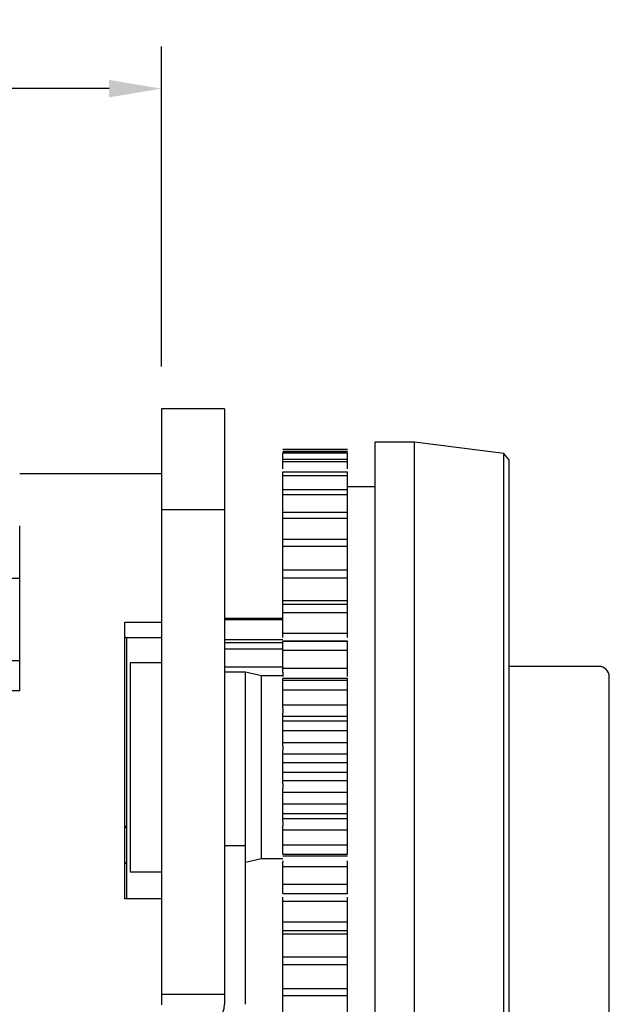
# Model space of a CAD drawing. Header units: millimetres. Extents: x 7592 to 10531, y 3981 to 6059.
# Tile 116 of 130: x 9366 to 9479, y 5637 to 5824. Entities that reach past the tile are written whole.
import ezdxf

# ---------------------------------------------------------------- set-up
doc = ezdxf.new("R2010")
doc.units = ezdxf.units.MM
doc.dimstyles.get("Standard").update_dxf_attribs({"dimtxt": 20, "dimasz": 10, "dimexe": 8, "dimexo": 8, "dimgap": 10, "dimtad": 0, "dimtih": 1, "dimtoh": 1, "dimdsep": 46, "dimtxsty": 'Standard', "dimcen": 0.09, "dimadec": 0, "dimazin": 0, "dimtfac": 1, "dimtofl": 0, "dimtmove": 0, "dimatfit": 3, "dimfxl": 0, "dimtolj": 1, "dimtzin": 0, "dimarcsym": 0})

# ---------------------------------------------------------------- blocks, each defined once
blk = doc.blocks.new('*D20')
at = {"color": 0, "lineweight": -2}
for p, q in [((9165.49, 5756.49), (9165.49, 5819.24)), ((9393.47, 5758.31), (9393.47, 5819.24)), ((9175.49, 5811.24), (9244.48, 5811.24)), ((9383.47, 5811.24), (9314.48, 5811.24))]:
    blk.add_line(p, q, dxfattribs=at)
at = {"color": 0, "lineweight": 18}
for points in [[(9175.49, 5812.91), (9175.49, 5809.58), (9165.49, 5811.24)], [(9383.47, 5812.91), (9383.47, 5809.58), (9393.47, 5811.24)]]:
    blk.add_solid(points, dxfattribs=at)
at = {"layer": 'Defpoints', "color": 0, "lineweight": 18}
for p in [(9393.47, 5811.24), (9393.47, 5750.31), (9165.49, 5748.49)]:
    blk.add_point(p, dxfattribs=at)
at = {"color": 0, "lineweight": 18, "insert": (9279.48, 5811.24), "char_height": 20, "attachment_point": 5}
blk.add_mtext('\\A1;230', dxfattribs=at)

msp = doc.modelspace()

# ---------------------------------------------------------------- linework, layer by layer
at = {"linetype": 'Continuous'}
for p, q in [((9393.466, 5750.312), (9393.466, 5735.509)), ((9405.466, 5750.312), (9393.466, 5750.312)), ((9405.466, 5750.312), (9405.466, 5735.509)), ((9434.066, 5743.945), (9434.066, 5620.145)), ((9441.566, 5743.945), (9434.066, 5743.945)), ((9441.566, 5620.145), (9441.566, 5743.945)), ((9458.574, 5741.772), (9441.566, 5743.945)), ((9428.866, 5742.545), (9416.566, 5742.545)), ((9416.566, 5742.538), (9428.866, 5742.538)), ((9416.566, 5742.142), (9428.866, 5742.142)), ((9416.566, 5741.898), (9428.866, 5741.898)), ((9458.574, 5622.318), (9458.574, 5741.772)), ((9459.566, 5740.645), (9458.574, 5741.772)), ((9416.566, 5740.718), (9428.866, 5740.718)), ((9416.566, 5740.234), (9428.866, 5740.234)), ((9459.566, 5740.645), (9459.566, 5623.445)), ((9366.466, 5737.994), (9393.466, 5737.994)), ((9366.466, 5737.994), (9393.466, 5737.994)), ((9416.566, 5738.291), (9428.866, 5738.291)), ((9416.566, 5737.575), (9428.866, 5737.575)), ((9393.466, 5735.509), (9393.466, 5722.656)), ((9405.466, 5735.509), (9405.466, 5722.656)), ((9416.566, 5734.901), (9428.866, 5734.901)), ((9434.066, 5735.445), (9428.866, 5735.445)), ((9416.566, 5733.966), (9428.866, 5733.966)), ((9393.466, 5731.137), (9405.466, 5731.137)), ((9416.566, 5730.606), (9428.866, 5730.606)), ((9416.566, 5729.468), (9428.866, 5729.468)), ((9366.466, 5696.619), (9366.466, 5727.994)), ((9416.566, 5725.481), (9428.866, 5725.481)), ((9416.566, 5724.158), (9428.866, 5724.158)), ((9393.466, 5722.656), (9393.466, 5648.792)), ((9405.466, 5722.656), (9405.466, 5648.792)), ((9416.566, 5719.612), (9428.866, 5719.612)), ((9366.466, 5717.996), (9359.466, 5717.996)), ((9416.566, 5718.129), (9428.866, 5718.129)), ((9416.566, 5713.771), (9428.866, 5713.771)), ((9416.566, 5713.101), (9428.866, 5713.101)), ((9416.566, 5710.38), (9405.466, 5710.38)), ((9416.566, 5710.112), (9405.466, 5710.112)), ((9416.566, 5711.481), (9428.866, 5711.481)), ((9386.466, 5656.994), (9386.466, 5709.64)), ((9386.466, 5709.64), (9393.466, 5709.64)), ((9386.466, 5706.766), (9393.466, 5706.766)), ((9386.753, 5706.744), (9393.466, 5706.744)), ((9386.778, 5706.743), (9386.778, 5670.957)), ((9416.566, 5706.291), (9405.466, 5706.291)), ((9416.566, 5707.56), (9428.866, 5707.56)), ((9416.566, 5705.714), (9405.466, 5705.714)), ((9416.566, 5704.531), (9405.466, 5704.531)), ((9428.866, 5706.077), (9416.566, 5706.077)), ((9416.566, 5706.058), (9428.866, 5706.058)), ((9416.566, 5704.33), (9428.866, 5704.33)), ((9366.466, 5702.286), (9359.466, 5702.286)), ((9387.466, 5701.945), (9387.466, 5662.145)), ((9393.466, 5701.945), (9387.466, 5701.945)), ((9416.566, 5701.121), (9405.466, 5701.121)), ((9416.566, 5700.912), (9428.866, 5700.912)), ((9476.666, 5701.246), (9459.566, 5701.246)), ((9409.466, 5700.145), (9405.466, 5700.145)), ((9409.466, 5682.045), (9409.466, 5700.145)), ((9412.466, 5699.445), (9409.466, 5700.145)), ((9412.466, 5682.045), (9412.466, 5699.445)), ((9416.566, 5699.445), (9412.466, 5699.445)), ((9416.566, 5700.146), (9416.566, 5699.336)), ((9428.866, 5698.933), (9416.566, 5698.933)), ((9416.566, 5698.605), (9428.866, 5698.605)), ((9428.866, 5699.336), (9428.866, 5700.146)), ((9478.666, 5659.496), (9478.666, 5699.246)), ((9416.566, 5696.798), (9428.866, 5696.798)), ((9366.466, 5696.619), (9359.466, 5696.619)), ((9416.566, 5693.942), (9428.866, 5693.942)), ((9416.566, 5693.205), (9416.566, 5692.366)), ((9428.866, 5692.366), (9428.866, 5693.205)), ((9416.566, 5691.788), (9428.866, 5691.788)), ((9416.566, 5690.868), (9428.866, 5690.868)), ((9416.566, 5689.014), (9428.866, 5689.014)), ((9416.566, 5686.768), (9428.866, 5686.768)), ((9416.566, 5686.073), (9416.566, 5685.219)), ((9428.866, 5685.219), (9428.866, 5686.073)), ((9416.566, 5684.577), (9428.866, 5684.577)), ((9409.466, 5667.113), (9409.466, 5682.045)), ((9412.466, 5664.645), (9412.466, 5682.045)), ((9416.566, 5682.98), (9428.866, 5682.98)), ((9416.566, 5681.11), (9428.866, 5681.11)), ((9416.566, 5679.513), (9428.866, 5679.513)), ((9416.566, 5678.871), (9416.566, 5678.017)), ((9428.866, 5678.017), (9428.866, 5678.871)), ((9416.566, 5677.322), (9428.866, 5677.322)), ((9416.566, 5675.076), (9428.866, 5675.076)), ((9416.566, 5673.222), (9428.866, 5673.222)), ((9386.778, 5670.957), (9386.778, 5663.675)), ((9416.566, 5672.301), (9428.866, 5672.301)), ((9416.566, 5671.724), (9416.566, 5670.885)), ((9428.866, 5670.885), (9428.866, 5671.724)), ((9416.566, 5670.148), (9428.866, 5670.148)), ((9409.466, 5667.113), (9405.466, 5667.113)), ((9409.466, 5636.913), (9409.466, 5667.113)), ((9416.566, 5667.292), (9428.866, 5667.292)), ((9416.566, 5665.485), (9428.866, 5665.485)), ((9416.566, 5665.157), (9428.866, 5665.157)), ((9386.778, 5663.675), (9386.778, 5656.993)), ((9409.466, 5663.945), (9412.466, 5664.645)), ((9412.466, 5664.645), (9416.566, 5664.645)), ((9416.566, 5664.216), (9416.566, 5663.943)), ((9416.566, 5663.178), (9428.866, 5663.178)), ((9428.866, 5663.943), (9428.866, 5664.216)), ((9387.466, 5662.145), (9393.466, 5662.145)), ((9416.566, 5659.759), (9428.866, 5659.759)), ((9478.666, 5619.746), (9478.666, 5659.496)), ((9416.566, 5658.031), (9428.866, 5658.031)), ((9416.566, 5658.013), (9428.866, 5658.013)), ((9393.466, 5656.994), (9386.466, 5656.994)), ((9416.566, 5656.53), (9428.866, 5656.53)), ((9416.566, 5652.608), (9428.866, 5652.608)), ((9416.566, 5650.989), (9428.866, 5650.989)), ((9416.566, 5650.319), (9428.866, 5650.319)), ((9393.466, 5648.792), (9393.466, 5638.792)), ((9405.466, 5648.792), (9405.466, 5639.661)), ((9416.566, 5645.961), (9428.866, 5645.961)), ((9416.566, 5644.477), (9428.866, 5644.477)), ((9405.466, 5638.792), (9393.466, 5638.792)), ((9393.466, 5638.792), (9393.466, 5636.813)), ((9405.466, 5638.792), (9393.466, 5638.792)), ((9405.466, 5639.662), (9405.466, 5636.913)), ((9416.566, 5639.931), (9428.866, 5639.931)), ((9416.566, 5638.609), (9428.866, 5638.609))]:
    msp.add_line(p, q, dxfattribs=at)
for centre, radius, start, end in [((9476.666, 5699.246), 2, 0, 90), ((9401.466, 5636.913), 4, 270, 0)]:
    msp.add_arc(centre, radius, start, end, dxfattribs=at)
for points in [[(9416.566, 5740.779), (9416.566, 5741.154), (9416.566, 5741.528), (9416.566, 5741.898)], [(9428.866, 5740.779), (9428.866, 5741.154), (9428.866, 5741.528), (9428.866, 5741.898)], [(9416.566, 5740.234), (9416.566, 5740.405), (9416.566, 5740.566), (9416.566, 5740.718)], [(9416.566, 5738.831), (9416.566, 5739.301), (9416.566, 5739.769), (9416.566, 5740.234)], [(9428.866, 5740.234), (9428.866, 5740.405), (9428.866, 5740.566), (9428.866, 5740.718)], [(9428.866, 5738.831), (9428.866, 5739.301), (9428.866, 5739.769), (9428.866, 5740.234)], [(9416.566, 5737.575), (9416.566, 5737.822), (9416.566, 5738.061), (9416.566, 5738.291)], [(9428.866, 5737.575), (9428.866, 5737.822), (9428.866, 5738.061), (9428.866, 5738.291)], [(9416.566, 5734.915), (9416.566, 5735.799), (9416.566, 5736.688), (9416.566, 5737.575)], [(9428.866, 5734.915), (9428.866, 5735.799), (9428.866, 5736.688), (9428.866, 5737.575)], [(9416.566, 5733.966), (9416.566, 5734.286), (9416.566, 5734.597), (9416.566, 5734.901)], [(9428.866, 5733.966), (9428.866, 5734.286), (9428.866, 5734.597), (9428.866, 5734.901)], [(9416.566, 5729.468), (9416.566, 5729.855), (9416.566, 5730.234), (9416.566, 5730.606)], [(9428.866, 5729.468), (9428.866, 5729.855), (9428.866, 5730.234), (9428.866, 5730.606)], [(9416.566, 5724.158), (9416.566, 5724.606), (9416.566, 5725.047), (9416.566, 5725.481)], [(9428.866, 5724.158), (9428.866, 5724.606), (9428.866, 5725.047), (9428.866, 5725.481)], [(9416.566, 5718.129), (9416.566, 5718.629), (9416.566, 5719.124), (9416.566, 5719.612)], [(9428.866, 5718.129), (9428.866, 5718.629), (9428.866, 5719.124), (9428.866, 5719.612)], [(9416.566, 5711.481), (9416.566, 5712.026), (9416.566, 5712.566), (9416.566, 5713.101)], [(9428.866, 5711.481), (9428.866, 5712.026), (9428.866, 5712.566), (9428.866, 5713.101)], [(9416.566, 5704.33), (9416.566, 5704.91), (9416.566, 5705.486), (9416.566, 5706.058)], [(9428.866, 5704.33), (9428.866, 5704.91), (9428.866, 5705.486), (9428.866, 5706.058)], [(9416.566, 5696.798), (9416.566, 5697.403), (9416.566, 5698.005), (9416.566, 5698.605)], [(9428.866, 5696.798), (9428.866, 5697.403), (9428.866, 5698.005), (9428.866, 5698.605)], [(9416.566, 5689.014), (9416.566, 5689.633), (9416.566, 5690.251), (9416.566, 5690.868)], [(9428.866, 5689.014), (9428.866, 5689.633), (9428.866, 5690.251), (9428.866, 5690.868)], [(9416.566, 5681.11), (9416.566, 5681.733), (9416.566, 5682.357), (9416.566, 5682.98)], [(9428.866, 5681.11), (9428.866, 5681.733), (9428.866, 5682.357), (9428.866, 5682.98)], [(9416.566, 5673.222), (9416.566, 5673.839), (9416.566, 5674.457), (9416.566, 5675.076)], [(9428.866, 5673.222), (9428.866, 5673.839), (9428.866, 5674.457), (9428.866, 5675.076)], [(9416.566, 5665.485), (9416.566, 5666.085), (9416.566, 5666.687), (9416.566, 5667.292)], [(9428.866, 5665.485), (9428.866, 5666.085), (9428.866, 5666.687), (9428.866, 5667.292)], [(9416.566, 5658.031), (9416.566, 5658.604), (9416.566, 5659.18), (9416.566, 5659.759)], [(9428.866, 5658.031), (9428.866, 5658.604), (9428.866, 5659.18), (9428.866, 5659.759)], [(9416.566, 5650.989), (9416.566, 5651.524), (9416.566, 5652.064), (9416.566, 5652.608)], [(9428.866, 5650.989), (9428.866, 5651.524), (9428.866, 5652.064), (9428.866, 5652.608)], [(9416.566, 5644.477), (9416.566, 5644.966), (9416.566, 5645.461), (9416.566, 5645.961)], [(9428.866, 5644.477), (9428.866, 5644.966), (9428.866, 5645.461), (9428.866, 5645.961)], [(9416.566, 5638.609), (9416.566, 5639.043), (9416.566, 5639.484), (9416.566, 5639.931)], [(9428.866, 5638.609), (9428.866, 5639.043), (9428.866, 5639.484), (9428.866, 5639.931)]]:
    msp.add_open_spline(points, degree=3, dxfattribs=at)
for points, knots in [([(9416.566, 5730.751), (9416.566, 5730.942), (9416.566, 5732.002), (9416.566, 5733.079), (9416.566, 5733.966)], [0, 0, 0, 0, 0.1809154, 1, 1, 1, 1]), ([(9428.866, 5730.751), (9428.866, 5730.942), (9428.866, 5732.002), (9428.866, 5733.079), (9428.866, 5733.966)], [0, 0, 0, 0, 0.1809154, 1, 1, 1, 1]), ([(9416.566, 5725.453), (9416.566, 5725.522), (9416.566, 5725.997), (9416.566, 5727.312), (9416.566, 5728.6), (9416.566, 5729.468)], [0, 0, 0, 0, 0.0539077, 0.3692718, 1, 1, 1, 1]), ([(9428.866, 5725.453), (9428.866, 5725.522), (9428.866, 5725.997), (9428.866, 5727.312), (9428.866, 5728.6), (9428.866, 5729.468)], [0, 0, 0, 0, 0.0539077, 0.3692718, 1, 1, 1, 1]), ([(9416.566, 5719.439), (9416.566, 5719.793), (9416.566, 5720.535), (9416.566, 5722.094), (9416.566, 5723.324), (9416.566, 5724.158)], [0, 0, 0, 0, 0.25, 0.5, 1, 1, 1, 1]), ([(9428.866, 5719.439), (9428.866, 5719.793), (9428.866, 5720.535), (9428.866, 5722.094), (9428.866, 5723.324), (9428.866, 5724.158)], [0, 0, 0, 0, 0.25, 0.5, 1, 1, 1, 1]), ([(9416.566, 5713.771), (9416.566, 5714.086), (9416.566, 5714.757), (9416.566, 5716.191), (9416.566, 5717.341), (9416.566, 5718.129)], [0, 0, 0, 0, 0.25, 0.5, 1, 1, 1, 1]), ([(9428.866, 5713.771), (9428.866, 5714.086), (9428.866, 5714.757), (9428.866, 5716.191), (9428.866, 5717.341), (9428.866, 5718.129)], [0, 0, 0, 0, 0.25, 0.5, 1, 1, 1, 1]), ([(9416.566, 5712.987), (9416.566, 5713.015), (9416.566, 5713.075), (9416.566, 5713.202), (9416.566, 5713.373), (9416.566, 5713.545), (9416.566, 5713.676), (9416.566, 5713.74), (9416.566, 5713.771)], [0, 0, 0, 0, 0.125, 0.25, 0.5, 0.75, 0.875, 1, 1, 1, 1]), ([(9428.866, 5712.987), (9428.866, 5713.015), (9428.866, 5713.075), (9428.866, 5713.202), (9428.866, 5713.373), (9428.866, 5713.545), (9428.866, 5713.676), (9428.866, 5713.74), (9428.866, 5713.771)], [0, 0, 0, 0, 0.125, 0.25, 0.5, 0.75, 0.875, 1, 1, 1, 1]), ([(9416.566, 5707.56), (9416.566, 5707.832), (9416.566, 5708.42), (9416.566, 5709.704), (9416.566, 5710.755), (9416.566, 5711.481)], [0, 0, 0, 0, 0.25, 0.5, 1, 1, 1, 1]), ([(9428.866, 5707.56), (9428.866, 5707.832), (9428.866, 5708.42), (9428.866, 5709.704), (9428.866, 5710.755), (9428.866, 5711.481)], [0, 0, 0, 0, 0.25, 0.5, 1, 1, 1, 1]), ([(9386.754, 5706.744), (9386.748, 5706.744), (9386.741, 5706.744), (9386.727, 5706.744), (9386.722, 5706.744), (9386.71, 5706.745), (9386.704, 5706.745), (9386.67, 5706.746), (9386.638, 5706.748), (9386.589, 5706.751), (9386.579, 5706.751), (9386.559, 5706.752), (9386.548, 5706.753), (9386.514, 5706.754), (9386.491, 5706.756), (9386.466, 5706.757)], [0, 0, 0, 0, 0.1416707, 0.1416707, 0.2275037, 0.2275037, 0.3133366, 0.3133366, 0.6566683, 0.6566683, 0.7425012, 0.7425012, 0.8283341, 0.8283341, 1, 1, 1, 1]), ([(9416.566, 5706.778), (9416.566, 5706.809), (9416.566, 5706.872), (9416.566, 5707.006), (9416.566, 5707.179), (9416.566, 5707.346), (9416.566, 5707.471), (9416.566, 5707.531), (9416.566, 5707.56)], [0, 0, 0, 0, 0.125, 0.25, 0.5, 0.75, 0.875, 1, 1, 1, 1]), ([(9428.866, 5706.778), (9428.866, 5706.809), (9428.866, 5706.872), (9428.866, 5707.006), (9428.866, 5707.179), (9428.866, 5707.346), (9428.866, 5707.471), (9428.866, 5707.531), (9428.866, 5707.56)], [0, 0, 0, 0, 0.125, 0.25, 0.5, 0.75, 0.875, 1, 1, 1, 1]), ([(9416.566, 5700.912), (9416.566, 5701.136), (9416.566, 5701.632), (9416.566, 5702.743), (9416.566, 5703.678), (9416.566, 5704.33)], [0, 0, 0, 0, 0.25, 0.5, 1, 1, 1, 1]), ([(9428.866, 5700.912), (9428.866, 5701.136), (9428.866, 5701.632), (9428.866, 5702.743), (9428.866, 5703.678), (9428.866, 5704.33)], [0, 0, 0, 0, 0.25, 0.5, 1, 1, 1, 1]), ([(9416.566, 5700.146), (9416.566, 5700.179), (9416.566, 5700.245), (9416.566, 5700.382), (9416.566, 5700.554), (9416.566, 5700.715), (9416.566, 5700.832), (9416.566, 5700.886), (9416.566, 5700.912)], [0, 0, 0, 0, 0.125, 0.25, 0.5, 0.75, 0.875, 1, 1, 1, 1]), ([(9428.866, 5700.146), (9428.866, 5700.179), (9428.866, 5700.245), (9428.866, 5700.382), (9428.866, 5700.554), (9428.866, 5700.715), (9428.866, 5700.832), (9428.866, 5700.886), (9428.866, 5700.912)], [0, 0, 0, 0, 0.125, 0.25, 0.5, 0.75, 0.875, 1, 1, 1, 1]), ([(9416.566, 5698.605), (9416.566, 5698.755), (9416.566, 5698.899), (9416.566, 5698.933), (9416.566, 5698.933)], [0, 0, 0, 0, 0.7345163, 1, 1, 1, 1]), ([(9428.866, 5698.605), (9428.866, 5698.755), (9428.866, 5698.899), (9428.866, 5698.933), (9428.866, 5698.933)], [0, 0, 0, 0, 0.7345163, 1, 1, 1, 1]), ([(9416.566, 5693.942), (9416.566, 5694.113), (9416.566, 5694.509), (9416.566, 5695.428), (9416.566, 5696.23), (9416.566, 5696.798)], [0, 0, 0, 0, 0.25, 0.5, 1, 1, 1, 1]), ([(9428.866, 5693.942), (9428.866, 5694.113), (9428.866, 5694.509), (9428.866, 5695.428), (9428.866, 5696.23), (9428.866, 5696.798)], [0, 0, 0, 0, 0.25, 0.5, 1, 1, 1, 1]), ([(9416.566, 5693.205), (9416.566, 5693.239), (9416.566, 5693.307), (9416.566, 5693.444), (9416.566, 5693.613), (9416.566, 5693.764), (9416.566, 5693.87), (9416.566, 5693.919), (9416.566, 5693.942)], [0, 0, 0, 0, 0.125, 0.25, 0.5, 0.75, 0.875, 1, 1, 1, 1]), ([(9428.866, 5693.205), (9428.866, 5693.239), (9428.866, 5693.307), (9428.866, 5693.444), (9428.866, 5693.613), (9428.866, 5693.764), (9428.866, 5693.87), (9428.866, 5693.919), (9428.866, 5693.942)], [0, 0, 0, 0, 0.125, 0.25, 0.5, 0.75, 0.875, 1, 1, 1, 1]), ([(9416.566, 5691.788), (9416.566, 5691.8), (9416.566, 5691.826), (9416.566, 5691.891), (9416.566, 5691.999), (9416.566, 5692.139), (9416.566, 5692.265), (9416.566, 5692.332), (9416.566, 5692.366)], [0, 0, 0, 0, 0.125, 0.25, 0.5, 0.75, 0.875, 1, 1, 1, 1]), ([(9416.566, 5690.868), (9416.566, 5691.131), (9416.566, 5691.462), (9416.566, 5691.727), (9416.566, 5691.787), (9416.566, 5691.788)], [0, 0, 0, 0, 0.5, 0.75, 1, 1, 1, 1]), ([(9428.866, 5691.788), (9428.866, 5691.8), (9428.866, 5691.826), (9428.866, 5691.891), (9428.866, 5691.999), (9428.866, 5692.139), (9428.866, 5692.265), (9428.866, 5692.332), (9428.866, 5692.366)], [0, 0, 0, 0, 0.125, 0.25, 0.5, 0.75, 0.875, 1, 1, 1, 1]), ([(9428.866, 5690.868), (9428.866, 5691.131), (9428.866, 5691.462), (9428.866, 5691.727), (9428.866, 5691.787), (9428.866, 5691.788)], [0, 0, 0, 0, 0.5, 0.75, 1, 1, 1, 1]), ([(9416.566, 5686.768), (9416.566, 5686.884), (9416.566, 5687.172), (9416.566, 5687.885), (9416.566, 5688.539), (9416.566, 5689.014)], [0, 0, 0, 0, 0.25, 0.5, 1, 1, 1, 1]), ([(9428.866, 5686.768), (9428.866, 5686.884), (9428.866, 5687.172), (9428.866, 5687.885), (9428.866, 5688.539), (9428.866, 5689.014)], [0, 0, 0, 0, 0.25, 0.5, 1, 1, 1, 1]), ([(9416.566, 5686.073), (9416.566, 5686.107), (9416.566, 5686.175), (9416.566, 5686.311), (9416.566, 5686.473), (9416.566, 5686.612), (9416.566, 5686.706), (9416.566, 5686.748), (9416.566, 5686.768)], [0, 0, 0, 0, 0.125, 0.25, 0.5, 0.75, 0.875, 1, 1, 1, 1]), ([(9428.866, 5686.073), (9428.866, 5686.107), (9428.866, 5686.175), (9428.866, 5686.311), (9428.866, 5686.473), (9428.866, 5686.612), (9428.866, 5686.706), (9428.866, 5686.748), (9428.866, 5686.768)], [0, 0, 0, 0, 0.125, 0.25, 0.5, 0.75, 0.875, 1, 1, 1, 1]), ([(9416.566, 5684.577), (9416.566, 5684.592), (9416.566, 5684.627), (9416.566, 5684.707), (9416.566, 5684.832), (9416.566, 5684.984), (9416.566, 5685.116), (9416.566, 5685.184), (9416.566, 5685.219)], [0, 0, 0, 0, 0.125, 0.25, 0.5, 0.75, 0.875, 1, 1, 1, 1]), ([(9416.566, 5682.98), (9416.566, 5683.352), (9416.566, 5683.849), (9416.566, 5684.342), (9416.566, 5684.517), (9416.566, 5684.577)], [0, 0, 0, 0, 0.5, 0.75, 1, 1, 1, 1]), ([(9428.866, 5684.577), (9428.866, 5684.592), (9428.866, 5684.627), (9428.866, 5684.707), (9428.866, 5684.832), (9428.866, 5684.984), (9428.866, 5685.116), (9428.866, 5685.184), (9428.866, 5685.219)], [0, 0, 0, 0, 0.125, 0.25, 0.5, 0.75, 0.875, 1, 1, 1, 1]), ([(9428.866, 5682.98), (9428.866, 5683.352), (9428.866, 5683.849), (9428.866, 5684.342), (9428.866, 5684.517), (9428.866, 5684.577)], [0, 0, 0, 0, 0.5, 0.75, 1, 1, 1, 1]), ([(9416.566, 5679.513), (9416.566, 5679.572), (9416.566, 5679.747), (9416.566, 5680.241), (9416.566, 5680.738), (9416.566, 5681.11)], [0, 0, 0, 0, 0.25, 0.5, 1, 1, 1, 1]), ([(9428.866, 5679.513), (9428.866, 5679.572), (9428.866, 5679.747), (9428.866, 5680.241), (9428.866, 5680.738), (9428.866, 5681.11)], [0, 0, 0, 0, 0.25, 0.5, 1, 1, 1, 1]), ([(9416.566, 5678.871), (9416.566, 5678.905), (9416.566, 5678.974), (9416.566, 5679.106), (9416.566, 5679.258), (9416.566, 5679.383), (9416.566, 5679.463), (9416.566, 5679.497), (9416.566, 5679.513)], [0, 0, 0, 0, 0.125, 0.25, 0.5, 0.75, 0.875, 1, 1, 1, 1]), ([(9416.566, 5677.322), (9416.566, 5677.342), (9416.566, 5677.383), (9416.566, 5677.477), (9416.566, 5677.616), (9416.566, 5677.778), (9416.566, 5677.914), (9416.566, 5677.983), (9416.566, 5678.017)], [0, 0, 0, 0, 0.125, 0.25, 0.5, 0.75, 0.875, 1, 1, 1, 1]), ([(9428.866, 5678.871), (9428.866, 5678.905), (9428.866, 5678.974), (9428.866, 5679.106), (9428.866, 5679.258), (9428.866, 5679.383), (9428.866, 5679.463), (9428.866, 5679.497), (9428.866, 5679.513)], [0, 0, 0, 0, 0.125, 0.25, 0.5, 0.75, 0.875, 1, 1, 1, 1]), ([(9428.866, 5677.322), (9428.866, 5677.342), (9428.866, 5677.383), (9428.866, 5677.477), (9428.866, 5677.616), (9428.866, 5677.778), (9428.866, 5677.914), (9428.866, 5677.983), (9428.866, 5678.017)], [0, 0, 0, 0, 0.125, 0.25, 0.5, 0.75, 0.875, 1, 1, 1, 1]), ([(9416.566, 5675.076), (9416.566, 5675.55), (9416.566, 5676.205), (9416.566, 5676.918), (9416.566, 5677.206), (9416.566, 5677.322)], [0, 0, 0, 0, 0.5, 0.75, 1, 1, 1, 1]), ([(9428.866, 5675.076), (9428.866, 5675.55), (9428.866, 5676.205), (9428.866, 5676.918), (9428.866, 5677.206), (9428.866, 5677.322)], [0, 0, 0, 0, 0.5, 0.75, 1, 1, 1, 1]), ([(9416.566, 5672.301), (9416.566, 5672.303), (9416.566, 5672.362), (9416.566, 5672.628), (9416.566, 5672.959), (9416.566, 5673.222)], [0, 0, 0, 0, 0.25, 0.5, 1, 1, 1, 1]), ([(9428.866, 5672.301), (9428.866, 5672.303), (9428.866, 5672.362), (9428.866, 5672.628), (9428.866, 5672.959), (9428.866, 5673.222)], [0, 0, 0, 0, 0.25, 0.5, 1, 1, 1, 1]), ([(9386.468, 5670.444), (9386.479, 5670.453), (9386.49, 5670.462), (9386.523, 5670.491), (9386.544, 5670.511), (9386.583, 5670.551), (9386.602, 5670.571), (9386.653, 5670.632), (9386.682, 5670.673), (9386.711, 5670.726), (9386.717, 5670.736), (9386.727, 5670.757), (9386.742, 5670.788), (9386.753, 5670.819), (9386.772, 5670.879), (9386.778, 5670.919), (9386.778, 5670.957)], [0, 0, 0, 0, 0.0574372, 0.0574372, 0.1752576, 0.1752576, 0.2930779, 0.2930779, 0.5287186, 0.5287186, 0.5876288, 0.5876288, 0.646539, 0.7643593, 0.7643593, 1, 1, 1, 1]), ([(9416.566, 5671.724), (9416.566, 5671.758), (9416.566, 5671.824), (9416.566, 5671.95), (9416.566, 5672.091), (9416.566, 5672.199), (9416.566, 5672.264), (9416.566, 5672.29), (9416.566, 5672.301)], [0, 0, 0, 0, 0.125, 0.25, 0.5, 0.75, 0.875, 1, 1, 1, 1]), ([(9416.566, 5670.148), (9416.566, 5670.171), (9416.566, 5670.22), (9416.566, 5670.326), (9416.566, 5670.477), (9416.566, 5670.646), (9416.566, 5670.783), (9416.566, 5670.851), (9416.566, 5670.885)], [0, 0, 0, 0, 0.125, 0.25, 0.5, 0.75, 0.875, 1, 1, 1, 1]), ([(9428.866, 5671.724), (9428.866, 5671.758), (9428.866, 5671.824), (9428.866, 5671.95), (9428.866, 5672.091), (9428.866, 5672.199), (9428.866, 5672.264), (9428.866, 5672.29), (9428.866, 5672.301)], [0, 0, 0, 0, 0.125, 0.25, 0.5, 0.75, 0.875, 1, 1, 1, 1]), ([(9428.866, 5670.148), (9428.866, 5670.171), (9428.866, 5670.22), (9428.866, 5670.326), (9428.866, 5670.477), (9428.866, 5670.646), (9428.866, 5670.783), (9428.866, 5670.851), (9428.866, 5670.885)], [0, 0, 0, 0, 0.125, 0.25, 0.5, 0.75, 0.875, 1, 1, 1, 1]), ([(9416.566, 5667.292), (9416.566, 5667.86), (9416.566, 5668.661), (9416.566, 5669.581), (9416.566, 5669.976), (9416.566, 5670.148)], [0, 0, 0, 0, 0.5, 0.75, 1, 1, 1, 1]), ([(9428.866, 5667.292), (9428.866, 5667.86), (9428.866, 5668.661), (9428.866, 5669.581), (9428.866, 5669.976), (9428.866, 5670.148)], [0, 0, 0, 0, 0.5, 0.75, 1, 1, 1, 1]), ([(9386.778, 5663.675), (9386.778, 5663.689), (9386.772, 5663.704), (9386.753, 5663.729), (9386.746, 5663.738), (9386.732, 5663.752), (9386.727, 5663.756), (9386.717, 5663.766), (9386.711, 5663.771), (9386.681, 5663.795), (9386.652, 5663.815), (9386.602, 5663.847), (9386.583, 5663.857), (9386.554, 5663.873), (9386.544, 5663.878), (9386.523, 5663.889), (9386.512, 5663.894), (9386.493, 5663.903), (9386.484, 5663.907), (9386.475, 5663.911)], [0, 0, 0, 0, 0.2386277, 0.2386277, 0.3579416, 0.3579416, 0.4175985, 0.4175985, 0.4772554, 0.4772554, 0.7158831, 0.7158831, 0.835197, 0.835197, 0.8948539, 0.8948539, 0.9545108, 0.9545108, 1, 1, 1, 1]), ([(9416.566, 5663.178), (9416.566, 5663.204), (9416.566, 5663.258), (9416.566, 5663.375), (9416.566, 5663.536), (9416.566, 5663.708), (9416.566, 5663.845), (9416.566, 5663.911), (9416.566, 5663.943)], [0, 0, 0, 0, 0.125, 0.25, 0.5, 0.75, 0.875, 1, 1, 1, 1]), ([(9416.566, 5659.759), (9416.566, 5660.412), (9416.566, 5661.347), (9416.566, 5662.458), (9416.566, 5662.954), (9416.566, 5663.178)], [0, 0, 0, 0, 0.5, 0.75, 1, 1, 1, 1]), ([(9428.866, 5663.178), (9428.866, 5663.204), (9428.866, 5663.258), (9428.866, 5663.375), (9428.866, 5663.536), (9428.866, 5663.708), (9428.866, 5663.845), (9428.866, 5663.911), (9428.866, 5663.943)], [0, 0, 0, 0, 0.125, 0.25, 0.5, 0.75, 0.875, 1, 1, 1, 1]), ([(9428.866, 5659.759), (9428.866, 5660.412), (9428.866, 5661.347), (9428.866, 5662.458), (9428.866, 5662.954), (9428.866, 5663.178)], [0, 0, 0, 0, 0.5, 0.75, 1, 1, 1, 1]), ([(9416.566, 5656.53), (9416.566, 5656.559), (9416.566, 5656.618), (9416.566, 5656.743), (9416.566, 5656.911), (9416.566, 5657.084), (9416.566, 5657.217), (9416.566, 5657.281), (9416.566, 5657.312)], [0, 0, 0, 0, 0.125, 0.25, 0.5, 0.75, 0.875, 1, 1, 1, 1]), ([(9416.566, 5652.608), (9416.566, 5653.335), (9416.566, 5654.386), (9416.566, 5655.669), (9416.566, 5656.258), (9416.566, 5656.53)], [0, 0, 0, 0, 0.5, 0.75, 1, 1, 1, 1]), ([(9428.866, 5656.53), (9428.866, 5656.559), (9428.866, 5656.618), (9428.866, 5656.743), (9428.866, 5656.911), (9428.866, 5657.084), (9428.866, 5657.217), (9428.866, 5657.281), (9428.866, 5657.312)], [0, 0, 0, 0, 0.125, 0.25, 0.5, 0.75, 0.875, 1, 1, 1, 1]), ([(9428.866, 5652.608), (9428.866, 5653.335), (9428.866, 5654.386), (9428.866, 5655.669), (9428.866, 5656.258), (9428.866, 5656.53)], [0, 0, 0, 0, 0.5, 0.75, 1, 1, 1, 1]), ([(9416.566, 5650.319), (9416.566, 5650.35), (9416.566, 5650.413), (9416.566, 5650.545), (9416.566, 5650.717), (9416.566, 5650.887), (9416.566, 5651.015), (9416.566, 5651.075), (9416.566, 5651.103)], [0, 0, 0, 0, 0.125, 0.25, 0.5, 0.75, 0.875, 1, 1, 1, 1]), ([(9416.566, 5645.961), (9416.566, 5646.748), (9416.566, 5647.899), (9416.566, 5649.332), (9416.566, 5650.003), (9416.566, 5650.319)], [0, 0, 0, 0, 0.5, 0.75, 1, 1, 1, 1]), ([(9428.866, 5650.319), (9428.866, 5650.35), (9428.866, 5650.413), (9428.866, 5650.545), (9428.866, 5650.717), (9428.866, 5650.887), (9428.866, 5651.015), (9428.866, 5651.075), (9428.866, 5651.103)], [0, 0, 0, 0, 0.125, 0.25, 0.5, 0.75, 0.875, 1, 1, 1, 1]), ([(9428.866, 5645.961), (9428.866, 5646.748), (9428.866, 5647.899), (9428.866, 5649.332), (9428.866, 5650.003), (9428.866, 5650.319)], [0, 0, 0, 0, 0.5, 0.75, 1, 1, 1, 1]), ([(9416.566, 5639.931), (9416.566, 5640.766), (9416.566, 5641.996), (9416.566, 5643.555), (9416.566, 5644.297), (9416.566, 5644.651)], [0, 0, 0, 0, 0.5, 0.75, 1, 1, 1, 1]), ([(9428.866, 5639.931), (9428.866, 5640.766), (9428.866, 5641.996), (9428.866, 5643.555), (9428.866, 5644.297), (9428.866, 5644.651)], [0, 0, 0, 0, 0.5, 0.75, 1, 1, 1, 1]), ([(9416.566, 5634.622), (9416.566, 5635.49), (9416.566, 5636.778), (9416.566, 5638.09), (9416.566, 5638.562), (9416.566, 5638.628)], [0, 0, 0, 0, 0.6321862, 0.9482793, 1, 1, 1, 1]), ([(9428.866, 5634.622), (9428.866, 5635.49), (9428.866, 5636.778), (9428.866, 5638.09), (9428.866, 5638.562), (9428.866, 5638.628)], [0, 0, 0, 0, 0.6321862, 0.9482793, 1, 1, 1, 1])]:
    msp.add_open_spline(points, degree=3, knots=knots, dxfattribs=at)

# ---------------------------------------------------------------- dimensions: what is measured, and where the dimension line sits
at = {"lineweight": 18}
dim = msp.add_linear_dim(base=(9393.466, 5811.242), p1=(9165.492, 5748.488), p2=(9393.466, 5750.312), text='230', dimstyle='Standard', dxfattribs=at)
dim.commit()
dim.dimension.update_dxf_attribs({"geometry": '*D20', "text_midpoint": (9279.479, 5811.242)})

doc.saveas('drawing.dxf')
